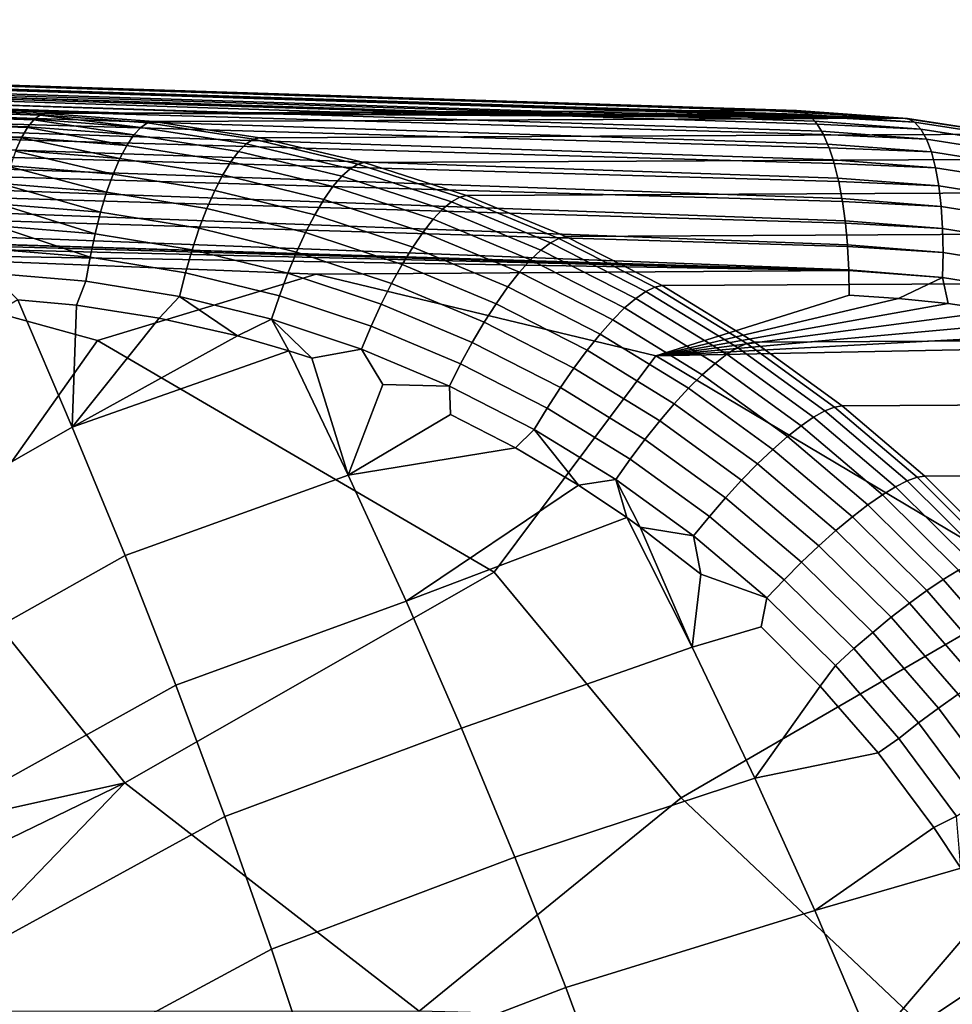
# Model space of a CAD drawing. Header units: metres. Extents: x -25 to 132, y -25 to 25.
# Tile 254 of 256: x 120.27 to 124.4, y 11.69 to 16.05. Entities that reach past the tile are written whole.
import ezdxf

# ---------------------------------------------------------------- set-up
doc = ezdxf.new("R2010")
doc.units = ezdxf.units.M
doc.layers.add('solid_12_061_071_XXX', color=7, linetype='CONTINUOUS')

msp = doc.modelspace()

# ---------------------------------------------------------------- linework, layer by layer
at = {"layer": 'solid_12_061_071_XXX'}
for points in [[(123.726738, 15.642379, 88.44973), (111.191582, 16.045504, 84.775192), (112.503563, 16.003519, 85.166153)], [(123.739517, 15.638001, 88.406555), (111.201843, 16.040207, 84.670845), (111.191582, 16.045504, 84.775192), (123.726738, 15.642379, 88.44973)], [(111.230293, 16.022602, 84.573448), (111.201843, 16.040207, 84.670845), (123.739517, 15.638001, 88.406555), (123.75901, 15.626773, 88.34021)], [(111.230293, 16.022602, 84.573448), (123.75901, 15.626773, 88.34021), (123.770203, 15.617719, 88.301819)], [(111.257637, 15.993526, 84.478508), (111.230293, 16.022602, 84.573448), (123.770203, 15.617719, 88.301819), (123.790009, 15.596713, 88.233368)], [(111.257637, 15.993526, 84.478508), (123.790009, 15.596713, 88.233368), (123.799545, 15.584159, 88.200142)], [(111.283524, 15.95336, 84.387283), (111.257637, 15.993526, 84.478508), (123.799545, 15.584159, 88.200142), (123.819237, 15.552693, 88.130966)], [(123.726738, 15.642379, 88.44973), (112.503563, 16.003519, 85.166153), (115.519516, 15.906983, 86.065422)], [(111.30761, 15.902628, 84.300957), (111.283524, 15.95336, 84.387283), (123.819237, 15.552693, 88.130966), (123.827103, 15.537833, 88.103088)], [(111.30761, 15.902628, 84.300957), (123.827103, 15.537833, 88.103088), (123.846214, 15.495433, 88.034668)], [(111.329582, 15.841996, 84.220665), (111.30761, 15.902628, 84.300957), (123.846214, 15.495433, 88.034668), (123.852448, 15.479446, 88.012138)], [(123.726738, 15.642379, 88.44973), (115.519516, 15.906983, 86.065422), (118.390564, 15.815053, 86.92244)], [(111.329582, 15.841996, 84.220665), (123.852448, 15.479446, 88.012138), (123.870499, 15.425873, 87.946068)], [(111.349159, 15.772259, 84.147453), (111.329582, 15.841996, 84.220665), (123.870499, 15.425873, 87.946068), (123.875191, 15.409886, 87.928658)], [(115.974625, 15.807291, 95.180588), (115.531448, 15.805486, 96.728508), (120.752716, 15.632231, 98.230301), (121.219292, 15.634262, 96.695847)], [(120.752716, 15.632231, 98.230301), (115.531448, 15.805486, 96.728508), (117.223663, 15.735497, 98.582733)], [(116.417168, 15.809094, 93.632462), (115.974625, 15.807291, 95.180588), (121.219292, 15.634262, 96.695847), (121.689323, 15.636285, 95.150139)], [(116.859695, 15.810878, 92.084305), (116.417168, 15.809094, 93.632462), (122.026955, 15.637722, 94.039871), (122.159233, 15.638282, 93.604881)], [(122.026955, 15.637722, 94.039871), (116.417168, 15.809094, 93.632462), (121.689323, 15.636285, 95.150139)], [(117.303101, 15.812612, 90.536377), (116.859695, 15.810878, 92.084305), (122.159233, 15.638282, 93.604881), (122.623917, 15.640234, 92.076942)], [(117.745903, 15.814343, 88.988251), (117.303101, 15.812612, 90.536377), (122.623917, 15.640234, 92.076942), (123.092194, 15.642178, 90.537262)], [(123.092194, 15.642178, 90.537262), (123.564003, 15.644113, 88.986046), (118.18811, 15.816075, 87.439934), (117.745903, 15.814343, 88.988251)], [(118.18811, 15.816075, 87.439934), (123.564003, 15.644113, 88.986046), (123.707947, 15.644698, 88.512779), (118.390564, 15.815053, 86.92244)], [(123.726738, 15.642379, 88.44973), (118.390564, 15.815053, 86.92244), (123.707947, 15.644698, 88.512779)], [(111.349159, 15.772259, 84.147453), (123.875191, 15.409886, 87.928658), (123.891685, 15.345153, 87.8666)], [(111.366074, 15.694327, 84.082283), (111.349159, 15.772259, 84.147453), (123.891685, 15.345153, 87.8666), (123.894997, 15.330212, 87.853935)], [(117.148933, 15.730358, 98.67424), (117.120735, 15.710823, 98.776634), (120.335892, 15.605126, 99.626869), (120.361816, 15.623566, 99.53009)], [(120.364265, 15.624715, 99.520889), (120.389961, 15.630634, 99.423401), (117.223663, 15.735497, 98.582733), (117.148933, 15.730358, 98.67424)], [(117.148933, 15.730358, 98.67424), (120.361816, 15.623566, 99.53009), (120.364265, 15.624715, 99.520889)], [(120.752716, 15.632231, 98.230301), (117.223663, 15.735497, 98.582733), (120.389961, 15.630634, 99.423401)], [(111.366074, 15.694327, 84.082283), (123.894997, 15.330212, 87.853935), (123.909431, 15.254596, 87.797585)], [(111.380112, 15.609223, 84.026016), (111.366074, 15.694327, 84.082283), (123.909431, 15.254596, 87.797585), (123.91156, 15.241635, 87.789093)], [(117.092949, 15.678715, 98.875923), (117.065987, 15.634497, 98.97068), (120.280815, 15.526248, 99.827461), (120.306, 15.569331, 99.736626)], [(117.120735, 15.710823, 98.776634), (117.092949, 15.678715, 98.875923), (120.307938, 15.572135, 99.729584), (120.333694, 15.603027, 99.635025)], [(117.092949, 15.678715, 98.875923), (120.306, 15.569331, 99.736626), (120.307938, 15.572135, 99.729584)], [(117.120735, 15.710823, 98.776634), (120.333694, 15.603027, 99.635025), (120.335892, 15.605126, 99.626869)], [(117.065987, 15.634497, 98.97068), (117.04023, 15.578803, 99.05954), (120.279167, 15.522984, 99.833351), (120.280815, 15.526248, 99.827461)], [(120.364265, 15.624715, 99.520889), (120.837799, 15.589406, 99.651146), (120.863754, 15.59602, 99.551453), (120.389961, 15.630634, 99.423401)], [(120.863754, 15.59602, 99.551453), (124.178246, 15.610738, 88.652397), (120.752716, 15.632231, 98.230301), (120.389961, 15.630634, 99.423401)], [(121.219292, 15.634262, 96.695847), (120.752716, 15.632231, 98.230301), (124.178246, 15.610738, 88.652397)], [(121.689323, 15.636285, 95.150139), (121.219292, 15.634262, 96.695847), (124.178246, 15.610738, 88.652397)], [(122.026955, 15.637722, 94.039871), (121.689323, 15.636285, 95.150139), (124.178246, 15.610738, 88.652397)], [(122.159233, 15.638282, 93.604881), (122.026955, 15.637722, 94.039871), (124.178246, 15.610738, 88.652397)], [(122.623917, 15.640234, 92.076942), (122.159233, 15.638282, 93.604881), (124.178246, 15.610738, 88.652397)], [(124.178246, 15.610738, 88.652397), (123.092194, 15.642178, 90.537262), (122.623917, 15.640234, 92.076942)], [(124.178246, 15.610738, 88.652397), (123.564003, 15.644113, 88.986046), (123.092194, 15.642178, 90.537262)], [(124.178246, 15.610738, 88.652397), (123.707947, 15.644698, 88.512779), (123.564003, 15.644113, 88.986046)], [(124.199509, 15.608004, 88.586159), (123.726738, 15.642379, 88.44973), (123.707947, 15.644698, 88.512779), (124.178246, 15.610738, 88.652397)], [(123.739517, 15.638001, 88.406555), (123.726738, 15.642379, 88.44973), (124.199509, 15.608004, 88.586159)], [(124.229843, 15.592134, 88.476128), (123.75901, 15.626773, 88.34021), (123.739517, 15.638001, 88.406555), (124.199509, 15.608004, 88.586159)], [(111.380112, 15.609223, 84.026016), (123.91156, 15.241635, 87.789093), (123.923447, 15.155686, 87.740143)], [(111.391083, 15.518061, 83.979378), (111.380112, 15.609223, 84.026016), (123.923447, 15.155686, 87.740143), (123.924622, 15.145504, 87.735123)], [(120.333694, 15.603027, 99.635025), (120.307938, 15.572135, 99.729584), (120.776352, 15.536057, 99.858192)], [(120.80735, 15.569388, 99.756462), (120.335892, 15.605126, 99.626869), (120.333694, 15.603027, 99.635025), (120.776352, 15.536057, 99.858192)], [(120.361816, 15.623566, 99.53009), (120.335892, 15.605126, 99.626869), (120.80735, 15.569388, 99.756462)], [(120.837799, 15.589406, 99.651146), (120.364265, 15.624715, 99.520889), (120.361816, 15.623566, 99.53009), (120.80735, 15.569388, 99.756462)], [(121.306572, 15.516575, 99.782341), (120.837799, 15.589406, 99.651146), (120.80735, 15.569388, 99.756462), (121.274109, 15.496318, 99.887016)], [(121.306572, 15.516575, 99.782341), (121.333252, 15.523786, 99.680496), (120.863754, 15.59602, 99.551453), (120.837799, 15.589406, 99.651146)], [(124.178246, 15.610738, 88.652397), (120.863754, 15.59602, 99.551453), (121.333252, 15.523786, 99.680496), (124.645576, 15.539184, 88.788399)], [(123.770203, 15.617719, 88.301819), (123.75901, 15.626773, 88.34021), (124.229843, 15.592134, 88.476128)], [(124.257858, 15.561897, 88.368515), (123.790009, 15.596713, 88.233368), (123.770203, 15.617719, 88.301819), (124.229843, 15.592134, 88.476128)], [(123.799545, 15.584159, 88.200142), (123.790009, 15.596713, 88.233368), (124.257858, 15.561897, 88.368515)], [(124.668861, 15.535847, 88.718315), (124.199509, 15.608004, 88.586159), (124.178246, 15.610738, 88.652397), (124.645576, 15.539184, 88.788399)], [(124.697319, 15.519847, 88.607796), (124.229843, 15.592134, 88.476128), (124.199509, 15.608004, 88.586159), (124.668861, 15.535847, 88.718315)], [(124.722389, 15.489652, 88.499451), (124.257858, 15.561897, 88.368515), (124.229843, 15.592134, 88.476128), (124.697319, 15.519847, 88.607796)], [(117.04023, 15.578803, 99.05954), (120.254951, 15.468167, 99.918999), (120.279167, 15.522984, 99.833351)], [(120.306, 15.569331, 99.736626), (120.280815, 15.526248, 99.827461), (120.745285, 15.489924, 99.954765)], [(120.776352, 15.536057, 99.858192), (120.307938, 15.572135, 99.729584), (120.306, 15.569331, 99.736626), (120.745285, 15.489924, 99.954765)], [(121.274109, 15.496318, 99.887016), (120.80735, 15.569388, 99.756462), (120.776352, 15.536057, 99.858192), (121.240158, 15.462914, 99.987762)], [(124.283081, 15.517788, 88.265083), (123.819237, 15.552693, 88.130966), (123.799545, 15.584159, 88.200142), (124.257858, 15.561897, 88.368515)], [(123.827103, 15.537833, 88.103088), (123.819237, 15.552693, 88.130966), (124.283081, 15.517788, 88.265083)], [(124.743668, 15.445754, 88.39505), (124.283081, 15.517788, 88.265083), (124.257858, 15.561897, 88.368515), (124.722389, 15.489652, 88.499451)], [(111.391083, 15.518061, 83.979378), (123.924622, 15.145504, 87.735123), (123.933502, 15.050046, 87.695221)], [(111.398849, 15.422034, 83.942986), (111.391083, 15.518061, 83.979378), (123.933502, 15.050046, 87.695221), (123.933998, 15.043281, 87.692856)], [(120.279167, 15.522984, 99.833351), (120.254951, 15.468167, 99.918999), (120.714622, 15.431698, 100.044701)], [(120.745285, 15.489924, 99.954765), (120.280815, 15.526248, 99.827461), (120.279167, 15.522984, 99.833351), (120.714622, 15.431698, 100.044701)], [(121.240158, 15.462914, 99.987762), (120.776352, 15.536057, 99.858192), (120.745285, 15.489924, 99.954765), (121.205223, 15.416874, 100.083054)], [(121.767647, 15.406642, 99.912827), (121.306572, 15.516575, 99.782341), (121.274109, 15.496318, 99.887016), (121.733269, 15.386353, 100.016876)], [(121.767647, 15.406642, 99.912827), (121.795601, 15.414353, 99.809235), (121.333252, 15.523786, 99.680496), (121.306572, 15.516575, 99.782341)], [(124.645576, 15.539184, 88.788399), (121.333252, 15.523786, 99.680496), (121.795601, 15.414353, 99.809235), (125.107079, 15.430421, 88.920326)], [(124.305107, 15.460531, 88.167542), (123.846214, 15.495433, 88.034668), (123.827103, 15.537833, 88.103088), (124.283081, 15.517788, 88.265083)], [(124.760803, 15.388874, 88.29631), (124.305107, 15.460531, 88.167542), (124.283081, 15.517788, 88.265083), (124.743668, 15.445754, 88.39505)], [(120.253593, 15.464684, 99.923752), (120.230743, 15.398785, 100.002785), (120.68483, 15.362269, 100.126633)], [(120.714622, 15.431698, 100.044701), (120.254951, 15.468167, 99.918999), (120.253593, 15.464684, 99.923752), (120.68483, 15.362269, 100.126633)], [(121.205223, 15.416874, 100.083054), (120.745285, 15.489924, 99.954765), (120.714622, 15.431698, 100.044701), (121.169846, 15.358906, 100.171417)], [(121.696449, 15.353157, 100.116692), (121.240158, 15.462914, 99.987762), (121.205223, 15.416874, 100.083054), (121.657768, 15.307566, 100.210739)], [(121.733269, 15.386353, 100.016876), (121.274109, 15.496318, 99.887016), (121.240158, 15.462914, 99.987762), (121.696449, 15.353157, 100.116692)], [(123.852448, 15.479446, 88.012138), (123.846214, 15.495433, 88.034668), (124.305107, 15.460531, 88.167542)], [(124.32357, 15.391064, 88.077469), (123.870499, 15.425873, 87.946068), (123.852448, 15.479446, 88.012138), (124.305107, 15.460531, 88.167542)], [(124.773514, 15.319944, 88.204842), (124.32357, 15.391064, 88.077469), (124.305107, 15.460531, 88.167542), (124.760803, 15.388874, 88.29631)], [(123.939438, 14.939407, 87.663551), (123.939529, 14.936522, 87.662918), (111.40509, 15.32276, 83.9179), (111.398849, 15.422034, 83.942986)], [(111.398849, 15.422034, 83.942986), (123.933998, 15.043281, 87.692856), (123.939438, 14.939407, 87.663551)], [(121.169846, 15.358906, 100.171417), (120.714622, 15.431698, 100.044701), (120.68483, 15.362269, 100.126633), (121.134575, 15.289898, 100.251503)], [(121.657768, 15.307566, 100.210739), (121.205223, 15.416874, 100.083054), (121.169846, 15.358906, 100.171417), (121.617798, 15.250277, 100.297577)], [(122.218658, 15.260392, 100.041252), (122.248192, 15.268357, 99.936478), (121.795601, 15.414353, 99.809235), (121.767647, 15.406642, 99.912827)], [(125.107079, 15.430421, 88.920326), (121.795601, 15.414353, 99.809235), (122.248192, 15.268357, 99.936478), (125.559906, 15.285051, 89.047729)], [(123.875191, 15.409886, 87.928658), (123.870499, 15.425873, 87.946068), (124.32357, 15.391064, 88.077469)], [(120.229668, 15.395314, 100.006454), (120.208549, 15.319164, 100.077545), (120.656372, 15.282704, 100.199287)], [(120.68483, 15.362269, 100.126633), (120.230743, 15.398785, 100.002785), (120.229668, 15.395314, 100.006454), (120.656372, 15.282704, 100.199287)], [(122.182449, 15.240288, 100.144714), (121.733269, 15.386353, 100.016876), (121.696449, 15.353157, 100.116692), (122.142883, 15.207592, 100.243637)], [(122.218658, 15.260392, 100.041252), (121.767647, 15.406642, 99.912827), (121.733269, 15.386353, 100.016876), (122.182449, 15.240288, 100.144714)], [(124.338165, 15.310525, 87.996353), (123.891685, 15.345153, 87.8666), (123.875191, 15.409886, 87.928658), (124.32357, 15.391064, 88.077469)], [(124.781593, 15.240096, 88.122154), (124.338165, 15.310525, 87.996353), (124.32357, 15.391064, 88.077469), (124.773514, 15.319944, 88.204842)], [(121.134575, 15.289898, 100.251503), (120.68483, 15.362269, 100.126633), (120.656372, 15.282704, 100.199287), (121.099945, 15.210909, 100.322083)], [(121.617798, 15.250277, 100.297577), (121.169846, 15.358906, 100.171417), (121.134575, 15.289898, 100.251503), (121.577171, 15.182167, 100.37587)], [(122.142883, 15.207592, 100.243637), (121.696449, 15.353157, 100.116692), (121.657768, 15.307566, 100.210739), (122.100571, 15.162807, 100.336502)], [(123.894997, 15.330212, 87.853935), (123.891685, 15.345153, 87.8666), (124.338165, 15.310525, 87.996353)], [(124.348663, 15.220236, 87.925529), (123.909431, 15.254596, 87.797585), (123.894997, 15.330212, 87.853935), (124.338165, 15.310525, 87.996353)], [(123.939529, 14.936522, 87.662918), (111.941841, 15.301685, 84.076981), (111.40509, 15.32276, 83.9179)], [(123.939529, 14.936522, 87.662918), (114.384323, 15.205626, 84.801453), (111.941841, 15.301685, 84.076981)], [(120.207748, 15.31592, 100.080215), (120.188728, 15.230527, 100.14212), (120.629684, 15.194222, 100.261566)], [(120.656372, 15.282704, 100.199287), (120.208549, 15.319164, 100.077545), (120.207748, 15.31592, 100.080215), (120.629684, 15.194222, 100.261566)], [(121.099945, 15.210909, 100.322083), (120.656372, 15.282704, 100.199287), (120.629684, 15.194222, 100.261566), (121.066483, 15.123148, 100.382072)], [(121.577171, 15.182167, 100.37587), (121.134575, 15.289898, 100.251503), (121.099945, 15.210909, 100.322083), (121.536499, 15.104283, 100.444427)], [(122.100571, 15.162807, 100.336502), (121.657768, 15.307566, 100.210739), (121.617798, 15.250277, 100.297577), (122.056152, 15.106617, 100.421883)], [(125.559906, 15.285051, 89.047729), (122.248192, 15.268357, 99.936478), (122.688515, 15.086618, 100.061134), (126.001289, 15.103891, 89.170166)], [(124.784912, 15.150637, 88.049591), (124.348663, 15.220236, 87.925529), (124.338165, 15.310525, 87.996353), (124.781593, 15.240096, 88.122154)], [(122.056152, 15.106617, 100.421883), (121.617798, 15.250277, 100.297577), (121.577171, 15.182167, 100.37587), (122.010315, 15.039886, 100.498474)], [(122.6194, 15.059025, 100.269302), (122.182449, 15.240288, 100.144714), (122.142883, 15.207592, 100.243637), (122.577209, 15.027122, 100.367393)], [(122.657341, 15.07872, 100.166382), (122.218658, 15.260392, 100.041252), (122.182449, 15.240288, 100.144714), (122.6194, 15.059025, 100.269302)], [(122.657341, 15.07872, 100.166382), (122.688515, 15.086618, 100.061134), (122.248192, 15.268357, 99.936478), (122.218658, 15.260392, 100.041252)], [(123.91156, 15.241635, 87.789093), (123.909431, 15.254596, 87.797585), (124.348663, 15.220236, 87.925529)], [(124.354889, 15.121676, 87.866142), (123.923447, 15.155686, 87.740143), (123.91156, 15.241635, 87.789093), (124.348663, 15.220236, 87.925529)], [(123.939529, 14.936522, 87.662918), (116.805489, 15.110126, 85.520576), (114.384323, 15.205626, 84.801453)], [(120.188164, 15.227699, 100.143921), (120.17157, 15.134232, 100.195541), (120.605171, 15.09818, 100.312508)], [(120.629684, 15.194222, 100.261566), (120.188728, 15.230527, 100.14212), (120.188164, 15.227699, 100.143921), (120.605171, 15.09818, 100.312508)], [(121.066483, 15.123148, 100.382072), (120.629684, 15.194222, 100.261566), (120.605171, 15.09818, 100.312508), (121.034714, 15.027963, 100.43055)], [(121.536499, 15.104283, 100.444427), (121.099945, 15.210909, 100.322083), (121.066483, 15.123148, 100.382072), (121.496407, 15.017819, 100.50219)], [(122.577209, 15.027122, 100.367393), (122.142883, 15.207592, 100.243637), (122.100571, 15.162807, 100.336502), (122.531403, 14.983503, 100.459152)], [(124.783409, 15.053033, 87.98835), (124.354889, 15.121676, 87.866142), (124.348663, 15.220236, 87.925529), (124.784912, 15.150637, 88.049591)], [(122.010315, 15.039886, 100.498474), (121.577171, 15.182167, 100.37587), (121.536499, 15.104283, 100.444427), (121.96376, 14.963637, 100.565094)], [(122.531403, 14.983503, 100.459152), (122.100571, 15.162807, 100.336502), (122.056152, 15.106617, 100.421883), (122.482697, 14.928836, 100.543167)], [(123.924622, 15.145504, 87.735123), (123.923447, 15.155686, 87.740143), (124.354889, 15.121676, 87.866142)], [(123.939529, 14.936522, 87.662918), (119.205353, 15.01517, 86.234344), (116.805489, 15.110126, 85.520576)], [(120.171219, 15.131984, 100.196609), (120.157158, 15.030219, 100.23748), (120.583214, 14.99605, 100.351326)], [(120.605171, 15.09818, 100.312508), (120.17157, 15.134232, 100.195541), (120.171219, 15.131984, 100.196609), (120.583214, 14.99605, 100.351326)], [(121.496407, 15.017819, 100.50219), (121.066483, 15.123148, 100.382072), (121.034714, 15.027963, 100.43055), (121.457512, 14.9241, 100.548279)], [(124.356728, 15.016462, 87.819183), (123.933502, 15.050046, 87.695221), (123.924622, 15.145504, 87.735123), (124.354889, 15.121676, 87.866142)], [(124.777115, 14.948885, 87.939438), (124.356728, 15.016462, 87.819183), (124.354889, 15.121676, 87.866142), (124.783409, 15.053033, 87.98835)], [(121.034714, 15.027963, 100.43055), (120.605171, 15.09818, 100.312508), (120.583214, 14.99605, 100.351326), (121.005112, 14.926812, 100.466782)], [(121.96376, 14.963637, 100.565094), (121.536499, 15.104283, 100.444427), (121.496407, 15.017819, 100.50219), (121.917198, 14.879038, 100.620728)], [(122.482697, 14.928836, 100.543167), (122.056152, 15.106617, 100.421883), (122.010315, 15.039886, 100.498474), (122.431824, 14.863959, 100.618156)], [(123.081337, 14.862726, 100.287193), (122.657341, 15.07872, 100.166382), (122.6194, 15.059025, 100.269302), (123.041779, 14.843661, 100.389626)], [(123.081337, 14.862726, 100.287193), (123.114029, 14.870181, 100.182228), (122.688515, 15.086618, 100.061134), (122.657341, 15.07872, 100.166382)], [(126.001289, 15.103891, 89.170166), (122.688515, 15.086618, 100.061134), (123.114029, 14.870181, 100.182228), (126.428528, 14.887968, 89.287209)], [(120.583214, 14.99605, 100.351326), (120.157158, 15.030219, 100.23748), (120.146271, 14.924669, 100.265778), (120.56414, 14.889399, 100.377434)], [(121.457512, 14.9241, 100.548279), (121.034714, 15.027963, 100.43055), (121.005112, 14.926812, 100.466782), (121.42041, 14.824563, 100.581978)], [(122.431824, 14.863959, 100.618156), (122.010315, 15.039886, 100.498474), (121.96376, 14.963637, 100.565094), (122.37957, 14.789867, 100.682961)], [(122.997093, 14.812843, 100.486954), (122.577209, 15.027122, 100.367393), (122.531403, 14.983503, 100.459152), (122.94796, 14.770747, 100.577698)], [(123.041779, 14.843661, 100.389626), (122.6194, 15.059025, 100.269302), (122.577209, 15.027122, 100.367393), (122.997093, 14.812843, 100.486954)], [(123.933998, 15.043281, 87.692856), (123.933502, 15.050046, 87.695221), (124.356728, 15.016462, 87.819183)], [(124.354164, 14.906318, 87.785408), (123.939438, 14.939407, 87.663551), (123.933998, 15.043281, 87.692856), (124.356728, 15.016462, 87.819183)], [(119.205353, 15.01517, 86.234344), (120.616432, 14.626812, 86.613411), (119.935974, 13.668651, 86.286598), (118.146721, 14.693983, 85.866592)], [(119.205353, 15.01517, 86.234344), (121.5839, 14.920738, 86.942741), (120.616432, 14.626812, 86.613411)], [(123.939529, 14.936522, 87.662918), (121.5839, 14.920738, 86.942741), (119.205353, 15.01517, 86.234344)], [(121.005112, 14.926812, 100.466782), (120.583214, 14.99605, 100.351326), (120.56414, 14.889399, 100.377434), (120.978142, 14.821247, 100.490196)], [(121.917198, 14.879038, 100.620728), (121.496407, 15.017819, 100.50219), (121.457512, 14.9241, 100.548279), (121.871353, 14.787387, 100.664528)], [(122.94796, 14.770747, 100.577698), (122.531403, 14.983503, 100.459152), (122.482697, 14.928836, 100.543167), (122.895134, 14.718016, 100.660454)], [(124.766129, 14.839901, 87.903648), (124.354164, 14.906318, 87.785408), (124.356728, 15.016462, 87.819183), (124.777115, 14.948885, 87.939438)], [(123.939529, 14.936522, 87.662918), (123.941147, 14.826814, 87.645767), (123.086212, 14.55975, 87.360008), (121.5839, 14.920738, 86.942741)], [(122.37957, 14.789867, 100.682961), (121.96376, 14.963637, 100.565094), (121.917198, 14.879038, 100.620728), (122.326744, 14.707696, 100.736595)], [(123.939529, 14.936522, 87.662918), (123.939438, 14.939407, 87.663551), (124.354164, 14.906318, 87.785408)], [(123.939529, 14.936522, 87.662918), (124.354164, 14.906318, 87.785408), (124.160095, 14.813405, 87.710686), (123.941147, 14.826814, 87.645767)], [(120.56414, 14.889399, 100.377434), (120.146271, 14.924669, 100.265778), (120.264252, 14.807353, 100.314407), (120.523613, 14.783115, 100.383522)], [(120.978142, 14.821247, 100.490196), (120.56414, 14.889399, 100.377434), (120.523613, 14.783115, 100.383522), (120.888573, 14.726117, 100.482277)], [(121.5839, 14.920738, 86.942741), (123.086212, 14.55975, 87.360008), (122.370506, 13.602664, 87.042641), (120.616432, 14.626812, 86.613411)], [(121.42041, 14.824563, 100.581978), (121.005112, 14.926812, 100.466782), (120.978142, 14.821247, 100.490196), (121.385666, 14.720734, 100.602776)], [(121.871353, 14.787387, 100.664528), (121.457512, 14.9241, 100.548279), (121.42041, 14.824563, 100.581978), (121.82692, 14.690089, 100.695808)], [(122.895134, 14.718016, 100.660454), (122.482697, 14.928836, 100.543167), (122.431824, 14.863959, 100.618156), (122.839424, 14.655459, 100.733955)], [(124.354164, 14.906318, 87.785408), (124.379082, 14.790363, 87.774757), (124.160095, 14.813405, 87.710686)], [(124.354164, 14.906318, 87.785408), (124.766129, 14.839901, 87.903648), (124.598038, 14.757693, 87.838028), (124.379082, 14.790363, 87.774757)], [(122.326744, 14.707696, 100.736595), (121.917198, 14.879038, 100.620728), (121.871353, 14.787387, 100.664528), (122.274139, 14.618706, 100.778236)], [(122.839424, 14.655459, 100.733955), (122.431824, 14.863959, 100.618156), (122.37957, 14.789867, 100.682961), (122.781685, 14.584036, 100.797089)], [(123.488258, 14.613633, 100.40284), (123.081337, 14.862726, 100.287193), (123.041779, 14.843661, 100.389626), (123.447189, 14.595418, 100.504829)], [(123.488258, 14.613633, 100.40284), (123.522186, 14.620336, 100.298882), (123.114029, 14.870181, 100.182228), (123.081337, 14.862726, 100.287193)], [(126.428528, 14.887968, 89.287209), (123.114029, 14.870181, 100.182228), (123.522186, 14.620336, 100.298882), (126.838913, 14.638568, 89.398384)], [(119.575287, 13.713501, 100.250519), (120.504433, 14.244166, 100.428513), (120.264252, 14.807353, 100.314407), (119.370041, 14.287026, 100.138718)], [(120.523613, 14.783115, 100.383522), (120.264252, 14.807353, 100.314407), (120.504433, 14.244166, 100.428513)], [(120.978142, 14.821247, 100.490196), (120.888573, 14.726117, 100.482277), (121.234886, 14.647187, 100.577271)], [(121.385666, 14.720734, 100.602776), (120.978142, 14.821247, 100.490196), (121.234886, 14.647187, 100.577271)], [(121.82692, 14.690089, 100.695808), (121.42041, 14.824563, 100.581978), (121.385666, 14.720734, 100.602776), (121.784584, 14.588635, 100.714104)], [(123.400154, 14.56597, 100.601479), (122.997093, 14.812843, 100.486954), (122.94796, 14.770747, 100.577698), (123.347855, 14.525742, 100.691292)], [(123.447189, 14.595418, 100.504829), (123.041779, 14.843661, 100.389626), (122.997093, 14.812843, 100.486954), (123.400154, 14.56597, 100.601479)], [(123.941147, 14.826814, 87.645767), (124.160095, 14.813405, 87.710686), (123.086212, 14.55975, 87.360008)], [(124.160095, 14.813405, 87.710686), (124.379082, 14.790363, 87.774757), (123.086212, 14.55975, 87.360008)], [(120.888573, 14.726117, 100.482277), (120.523613, 14.783115, 100.383522), (120.504433, 14.244166, 100.428513)], [(122.274139, 14.618706, 100.778236), (121.871353, 14.787387, 100.664528), (121.82692, 14.690089, 100.695808), (122.22258, 14.524261, 100.807243)], [(122.781685, 14.584036, 100.797089), (122.37957, 14.789867, 100.682961), (122.326744, 14.707696, 100.736595), (122.722809, 14.504842, 100.848869)], [(123.347855, 14.525742, 100.691292), (122.94796, 14.770747, 100.577698), (122.895134, 14.718016, 100.660454), (123.291107, 14.475349, 100.772903)], [(124.379082, 14.790363, 87.774757), (124.598038, 14.757693, 87.838028), (123.086212, 14.55975, 87.360008)], [(120.888573, 14.726117, 100.482277), (120.504433, 14.244166, 100.428513), (121.234886, 14.647187, 100.577271)], [(121.385666, 14.720734, 100.602776), (121.234886, 14.647187, 100.577271), (121.461884, 14.581876, 100.640076)], [(121.385666, 14.720734, 100.602776), (121.461884, 14.581876, 100.640076), (121.564148, 14.548841, 100.668495)], [(121.784584, 14.588635, 100.714104), (121.385666, 14.720734, 100.602776), (121.564148, 14.548841, 100.668495)], [(123.291107, 14.475349, 100.772903), (122.895134, 14.718016, 100.660454), (122.839424, 14.655459, 100.733955), (123.230782, 14.415565, 100.845055)], [(124.598038, 14.757693, 87.838028), (124.816063, 14.715433, 87.900284), (123.086212, 14.55975, 87.360008)], [(124.816063, 14.715433, 87.900284), (125.032669, 14.663681, 87.961456), (123.086212, 14.55975, 87.360008)], [(122.22258, 14.524261, 100.807243), (121.82692, 14.690089, 100.695808), (121.784584, 14.588635, 100.714104), (122.172844, 14.42581, 100.823174)], [(122.722809, 14.504842, 100.848869), (122.326744, 14.707696, 100.736595), (122.274139, 14.618706, 100.778236), (122.663689, 14.41909, 100.888504)], [(121.234886, 14.647187, 100.577271), (120.504433, 14.244166, 100.428513), (121.461884, 14.581876, 100.640076)], [(123.230782, 14.415565, 100.845055), (122.839424, 14.655459, 100.733955), (122.781685, 14.584036, 100.797089), (123.167801, 14.347307, 100.906647)], [(125.032669, 14.663681, 87.961456), (125.247383, 14.602514, 88.021461), (123.086212, 14.55975, 87.360008)], [(126.838913, 14.638568, 89.398384), (123.522186, 14.620336, 100.298882), (123.910507, 14.338605, 100.410355), (127.229836, 14.357218, 89.503258)], [(120.616432, 14.626812, 86.613411), (122.370506, 13.602664, 87.042641), (120.736252, 12.670722, 86.428436), (119.935974, 13.668651, 86.286598)], [(121.784584, 14.588635, 100.714104), (121.564148, 14.548841, 100.668495), (121.725258, 14.031161, 100.749016), (121.877914, 14.43286, 100.756065)], [(122.172844, 14.42581, 100.823174), (121.784584, 14.588635, 100.714104), (121.877914, 14.43286, 100.756065)], [(122.663689, 14.41909, 100.888504), (122.274139, 14.618706, 100.778236), (122.22258, 14.524261, 100.807243), (122.605232, 14.328096, 100.915398)], [(125.247383, 14.602514, 88.021461), (125.557205, 14.496321, 88.10701), (124.805107, 13.536775, 87.798492), (123.086212, 14.55975, 87.360008)], [(123.83329, 14.315717, 100.614265), (123.447189, 14.595418, 100.504829), (123.400154, 14.56597, 100.601479), (123.784042, 14.287911, 100.710297)], [(123.875748, 14.332872, 100.512665), (123.488258, 14.613633, 100.40284), (123.447189, 14.595418, 100.504829), (123.83329, 14.315717, 100.614265)], [(123.488258, 14.613633, 100.40284), (123.875748, 14.332872, 100.512665), (123.910507, 14.338605, 100.410355), (123.522186, 14.620336, 100.298882)], [(121.461884, 14.581876, 100.640076), (120.504433, 14.244166, 100.428513), (120.738274, 13.676894, 100.538742), (121.725258, 14.031161, 100.749016)], [(121.564148, 14.548841, 100.668495), (121.461884, 14.581876, 100.640076), (121.725258, 14.031161, 100.749016)], [(123.086212, 14.55975, 87.360008), (124.805107, 13.536775, 87.798492), (123.197701, 12.60505, 87.211876), (122.370506, 13.602664, 87.042641)], [(123.167801, 14.347307, 100.906647), (122.781685, 14.584036, 100.797089), (122.722809, 14.504842, 100.848869), (123.103119, 14.271621, 100.956734)], [(123.784042, 14.287911, 100.710297), (123.400154, 14.56597, 100.601479), (123.347855, 14.525742, 100.691292), (123.728775, 14.249883, 100.799286)], [(122.605232, 14.328096, 100.915398), (122.22258, 14.524261, 100.807243), (122.172844, 14.42581, 100.823174), (122.54834, 14.233256, 100.929131)], [(123.103119, 14.271621, 100.956734), (122.722809, 14.504842, 100.848869), (122.663689, 14.41909, 100.888504), (123.03775, 14.189667, 100.994545)], [(123.728775, 14.249883, 100.799286), (123.347855, 14.525742, 100.691292), (123.291107, 14.475349, 100.772903), (123.66832, 14.202214, 100.879868)], [(123.66832, 14.202214, 100.879868), (123.291107, 14.475349, 100.772903), (123.230782, 14.415565, 100.845055), (123.603615, 14.145637, 100.950806)], [(122.172844, 14.42581, 100.823174), (121.877914, 14.43286, 100.756065), (121.725258, 14.031161, 100.749016), (122.177643, 14.300481, 100.840164)], [(122.54834, 14.233256, 100.929131), (122.172844, 14.42581, 100.823174), (122.177643, 14.300481, 100.840164), (122.465164, 14.152196, 100.921165)], [(123.03775, 14.189667, 100.994545), (122.663689, 14.41909, 100.888504), (122.605232, 14.328096, 100.915398), (122.972679, 14.102702, 101.019508)], [(123.603615, 14.145637, 100.950806), (123.230782, 14.415565, 100.845055), (123.167801, 14.347307, 100.906647), (123.535652, 14.081018, 101.011017)], [(122.972679, 14.102702, 101.019508), (122.605232, 14.328096, 100.915398), (122.54834, 14.233256, 100.929131), (122.908905, 14.01206, 101.031227)], [(123.535652, 14.081018, 101.011017), (123.167801, 14.347307, 100.906647), (123.103119, 14.271621, 100.956734), (123.465469, 14.009349, 101.05957)], [(124.241508, 14.022074, 100.616211), (123.875748, 14.332872, 100.512665), (123.83329, 14.315717, 100.614265), (124.197769, 14.006173, 100.717468)], [(123.875748, 14.332872, 100.512665), (124.241508, 14.022074, 100.616211), (124.276611, 14.026711, 100.516052), (123.910507, 14.338605, 100.410355)], [(127.229836, 14.357218, 89.503258), (123.910507, 14.338605, 100.410355), (124.276611, 14.026711, 100.516052), (127.598877, 14.045626, 89.601357)], [(122.465164, 14.152196, 100.921165), (122.177643, 14.300481, 100.840164), (121.725258, 14.031161, 100.749016)], [(124.146484, 13.980266, 100.812958), (123.784042, 14.287911, 100.710297), (123.728775, 14.249883, 100.799286), (124.08844, 13.94475, 100.901215)], [(124.197769, 14.006173, 100.717468), (123.83329, 14.315717, 100.614265), (123.784042, 14.287911, 100.710297), (124.146484, 13.980266, 100.812958)], [(119.772705, 13.133773, 100.357933), (120.738274, 13.676894, 100.538742), (120.504433, 14.244166, 100.428513), (119.575287, 13.713501, 100.250519)], [(123.465469, 14.009349, 101.05957), (123.103119, 14.271621, 100.956734), (123.03775, 14.189667, 100.994545), (123.394142, 13.931727, 101.095726)], [(124.08844, 13.94475, 100.901215), (123.728775, 14.249883, 100.799286), (123.66832, 14.202214, 100.879868), (124.024513, 13.900168, 100.980881)], [(122.54834, 14.233256, 100.929131), (122.465164, 14.152196, 100.921165), (122.743683, 13.986815, 100.999893)], [(122.908905, 14.01206, 101.031227), (122.54834, 14.233256, 100.929131), (122.743683, 13.986815, 100.999893)], [(124.024513, 13.900168, 100.980881), (123.66832, 14.202214, 100.879868), (123.603615, 14.145637, 100.950806), (123.955696, 13.847207, 101.050735)], [(122.465164, 14.152196, 100.921165), (121.725258, 14.031161, 100.749016), (121.980988, 13.475194, 100.854286), (122.743683, 13.986815, 100.999893)], [(123.394142, 13.931727, 101.095726), (123.03775, 14.189667, 100.994545), (122.972679, 14.102702, 101.019508), (123.322762, 13.849344, 101.118927)], [(123.955696, 13.847207, 101.050735), (123.603615, 14.145637, 100.950806), (123.535652, 14.081018, 101.011017), (123.883049, 13.786676, 101.109703)], [(123.322762, 13.849344, 101.118927), (122.972679, 14.102702, 101.019508), (122.908905, 14.01206, 101.031227), (123.252434, 13.763463, 101.12883)], [(123.883049, 13.786676, 101.109703), (123.535652, 14.081018, 101.011017), (123.465469, 14.009349, 101.05957), (123.807671, 13.719505, 101.156891)], [(121.725258, 14.031161, 100.749016), (120.738274, 13.676894, 100.538742), (120.963173, 13.102878, 100.644669), (121.980988, 13.475194, 100.854286)], [(124.583328, 13.682938, 100.713127), (124.241508, 14.022074, 100.616211), (124.197769, 14.006173, 100.717468), (124.538437, 13.668473, 100.814102)], [(124.241508, 14.022074, 100.616211), (124.583328, 13.682938, 100.713127), (124.618309, 13.68652, 100.615471), (124.276611, 14.026711, 100.516052)], [(127.598877, 14.045626, 89.601357), (124.276611, 14.026711, 100.516052), (124.618309, 13.68652, 100.615471), (127.943863, 13.705626, 89.692245)], [(121.980988, 13.475194, 100.854286), (122.957642, 13.843793, 101.060562), (122.743683, 13.986815, 100.999893)], [(122.908905, 14.01206, 101.031227), (122.743683, 13.986815, 100.999893), (122.957642, 13.843793, 101.060562)], [(122.908905, 14.01206, 101.031227), (122.957642, 13.843793, 101.060562), (123.016357, 13.801941, 101.077232)], [(123.252434, 13.763463, 101.12883), (122.908905, 14.01206, 101.031227), (123.016357, 13.801941, 101.077232)], [(123.807671, 13.719505, 101.156891), (123.465469, 14.009349, 101.05957), (123.394142, 13.931727, 101.095726), (123.730728, 13.646723, 101.191566)], [(124.485275, 13.644703, 100.909119), (124.146484, 13.980266, 100.812958), (124.08844, 13.94475, 100.901215), (124.42466, 13.61199, 100.996727)], [(124.538437, 13.668473, 100.814102), (124.197769, 14.006173, 100.717468), (124.146484, 13.980266, 100.812958), (124.485275, 13.644703, 100.909119)], [(123.730728, 13.646723, 101.191566), (123.394142, 13.931727, 101.095726), (123.322762, 13.849344, 101.118927), (123.653397, 13.569447, 101.213196)], [(124.42466, 13.61199, 100.996727), (124.08844, 13.94475, 100.901215), (124.024513, 13.900168, 100.980881), (124.357521, 13.570836, 101.075584)], [(124.357521, 13.570836, 101.075584), (124.024513, 13.900168, 100.980881), (123.955696, 13.847207, 101.050735), (124.284882, 13.521873, 101.144478)], [(123.653397, 13.569447, 101.213196), (123.322762, 13.849344, 101.118927), (123.252434, 13.763463, 101.12883), (123.576859, 13.488859, 101.221458)], [(124.284882, 13.521873, 101.144478), (123.955696, 13.847207, 101.050735), (123.883049, 13.786676, 101.109703), (124.207863, 13.465853, 101.202354)], [(122.226875, 12.912251, 100.95546), (123.24633, 13.271168, 101.1651), (122.957642, 13.843793, 101.060562), (121.980988, 13.475194, 100.854286)], [(123.016357, 13.801941, 101.077232), (122.957642, 13.843793, 101.060562), (123.24633, 13.271168, 101.1651)], [(123.2855, 13.594378, 101.153877), (123.016357, 13.801941, 101.077232), (123.24633, 13.271168, 101.1651)], [(123.252434, 13.763463, 101.12883), (123.016357, 13.801941, 101.077232), (123.2855, 13.594378, 101.153877)], [(123.576859, 13.488859, 101.221458), (123.252434, 13.763463, 101.12883), (123.2855, 13.594378, 101.153877)], [(124.207863, 13.465853, 101.202354), (123.883049, 13.786676, 101.109703), (123.807671, 13.719505, 101.156891), (124.12764, 13.403631, 101.248322)], [(124.12764, 13.403631, 101.248322), (123.807671, 13.719505, 101.156891), (123.730728, 13.646723, 101.191566), (124.045448, 13.336165, 101.281677)], [(119.96212, 12.548095, 100.460884), (120.963173, 13.102878, 100.644669), (120.738274, 13.676894, 100.538742), (119.772705, 13.133773, 100.357933)], [(119.935974, 13.668651, 86.286598), (120.736252, 12.670722, 86.428436), (118.456039, 12.164412, 85.634415), (118.274857, 12.736506, 85.644829)], [(124.045448, 13.336165, 101.281677), (123.730728, 13.646723, 101.191566), (123.653397, 13.569447, 101.213196), (123.962547, 13.264487, 101.301918)], [(122.370506, 13.602664, 87.042641), (123.197701, 12.60505, 87.211876), (122.038834, 11.661029, 86.753624), (120.736252, 12.670722, 86.428436)], [(123.576859, 13.488859, 101.221458), (123.2855, 13.594378, 101.153877), (123.24633, 13.271168, 101.1651), (123.55146, 13.361002, 101.230034)], [(124.735405, 13.253365, 101.08564), (124.42466, 13.61199, 100.996727), (124.357521, 13.570836, 101.075584), (124.665306, 13.215952, 101.163788)], [(123.962547, 13.264487, 101.301918), (123.653397, 13.569447, 101.213196), (123.576859, 13.488859, 101.221458), (123.880203, 13.189697, 101.308716)], [(124.665306, 13.215952, 101.163788), (124.357521, 13.570836, 101.075584), (124.284882, 13.521873, 101.144478), (124.589157, 13.171343, 101.231842)], [(124.805107, 13.536775, 87.798492), (125.659203, 12.539478, 87.99514), (124.257149, 11.603526, 87.475746), (123.197701, 12.60505, 87.211876)], [(124.589157, 13.171343, 101.231842), (124.284882, 13.521873, 101.144478), (124.207863, 13.465853, 101.202354), (124.508118, 13.12022, 101.28875)], [(121.980988, 13.475194, 100.854286), (120.963173, 13.102878, 100.644669), (121.178932, 12.522388, 100.746223), (122.226875, 12.912251, 100.95546)], [(123.576859, 13.488859, 101.221458), (123.55146, 13.361002, 101.230034), (123.813255, 13.098755, 101.305595), (123.880203, 13.189697, 101.308716)], [(124.508118, 13.12022, 101.28875), (124.207863, 13.465853, 101.202354), (124.12764, 13.403631, 101.248322), (124.423431, 13.06337, 101.333649)], [(124.423431, 13.06337, 101.333649), (124.12764, 13.403631, 101.248322), (124.045448, 13.336165, 101.281677), (124.336388, 13.001662, 101.365845)], [(123.55146, 13.361002, 101.230034), (123.24633, 13.271168, 101.1651), (123.523804, 12.692479, 101.265396), (123.813255, 13.098755, 101.305595)], [(124.336388, 13.001662, 101.365845), (124.045448, 13.336165, 101.281677), (123.962547, 13.264487, 101.301918), (124.248337, 12.936044, 101.384842)], [(122.46273, 12.342605, 101.052467), (123.523804, 12.692479, 101.265396), (123.24633, 13.271168, 101.1651), (122.226875, 12.912251, 100.95546)], [(124.248337, 12.936044, 101.384842), (123.962547, 13.264487, 101.301918), (123.880203, 13.189697, 101.308716), (124.160622, 12.86752, 101.390358)], [(124.160622, 12.86752, 101.390358), (123.880203, 13.189697, 101.308716), (123.813255, 13.098755, 101.305595), (124.069084, 12.804355, 101.380325)], [(120.143379, 11.956721, 100.559303), (121.178932, 12.522388, 100.746223), (120.963173, 13.102878, 100.644669), (119.96212, 12.548095, 100.460884)], [(124.069084, 12.804355, 101.380325), (123.813255, 13.098755, 101.305595), (123.523804, 12.692479, 101.265396)], [(124.693115, 12.700477, 101.412666), (124.423431, 13.06337, 101.333649), (124.336388, 13.001662, 101.365845), (124.601669, 12.644937, 101.443848)], [(124.601669, 12.644937, 101.443848), (124.336388, 13.001662, 101.365845), (124.248337, 12.936044, 101.384842), (124.508919, 12.585801, 101.461761)], [(124.508919, 12.585801, 101.461761), (124.248337, 12.936044, 101.384842), (124.160622, 12.86752, 101.390358), (124.416298, 12.523979, 101.466141)], [(122.226875, 12.912251, 100.95546), (121.178932, 12.522388, 100.746223), (121.385376, 11.935696, 100.84333), (122.46273, 12.342605, 101.052467)], [(124.416298, 12.523979, 101.466141), (124.160622, 12.86752, 101.390358), (124.069084, 12.804355, 101.380325), (124.316185, 12.474254, 101.453812)], [(124.069084, 12.804355, 101.380325), (123.523804, 12.692479, 101.265396), (123.789322, 12.106272, 101.361366), (124.316185, 12.474254, 101.453812)], [(120.736252, 12.670722, 86.428436), (119.225105, 11.938584, 85.859772), (118.456039, 12.164412, 85.634415)], [(119.278061, 11.888711, 85.874146), (119.225105, 11.938584, 85.859772), (120.736252, 12.670722, 86.428436), (119.822021, 11.722884, 86.032303)], [(119.977478, 11.660654, 86.07695), (119.822021, 11.722884, 86.032303), (120.736252, 12.670722, 86.428436), (122.038834, 11.661029, 86.753624)], [(122.688339, 11.766532, 101.145226), (123.789322, 12.106272, 101.361366), (123.523804, 12.692479, 101.265396), (122.46273, 12.342605, 101.052467)], [(123.197701, 12.60505, 87.211876), (124.257149, 11.603526, 87.475746), (122.038834, 11.661029, 86.753624)], [(124.293289, 10.630713, 87.420517), (124.257149, 11.603526, 87.475746), (125.659203, 12.539478, 87.99514), (126.47551, 11.546103, 88.197746)], [(120.316307, 11.359905, 100.653122), (121.385376, 11.935696, 100.84333), (121.178932, 12.522388, 100.746223), (120.143379, 11.956721, 100.559303)], [(124.416298, 12.523979, 101.466141), (124.316185, 12.474254, 101.453812), (124.434799, 12.294278, 101.48983)], [(124.434799, 12.294278, 101.48983), (124.316185, 12.474254, 101.453812), (123.789322, 12.106272, 101.361366)], [(122.46273, 12.342605, 101.052467), (121.385376, 11.935696, 100.84333), (121.582321, 11.343075, 100.935913), (122.688339, 11.766532, 101.145226)], [(124.434799, 12.294278, 101.48983), (123.789322, 12.106272, 101.361366), (124.042648, 11.512861, 101.452927), (124.549347, 12.103815, 101.525238)], [(122.903519, 11.184309, 101.233673), (124.042648, 11.512861, 101.452927), (123.789322, 12.106272, 101.361366), (122.688339, 11.766532, 101.145226)], [(124.042648, 11.512861, 101.452927), (124.856171, 11.55957, 101.620377), (124.549347, 12.103815, 101.525238)], [(119.196518, 10.767176, 100.454582), (120.316307, 11.359905, 100.653122), (120.143379, 11.956721, 100.559303), (119.055191, 11.372811, 100.364944)], [(120.480759, 10.757902, 100.742264), (121.582321, 11.343075, 100.935913), (121.385376, 11.935696, 100.84333), (120.316307, 11.359905, 100.653122)], [(122.688339, 11.766532, 101.145226), (121.582321, 11.343075, 100.935913), (121.769585, 10.744795, 101.023895), (122.903519, 11.184309, 101.233673)]]:
    msp.add_3dface(points, dxfattribs=at)

doc.saveas('drawing.dxf')
